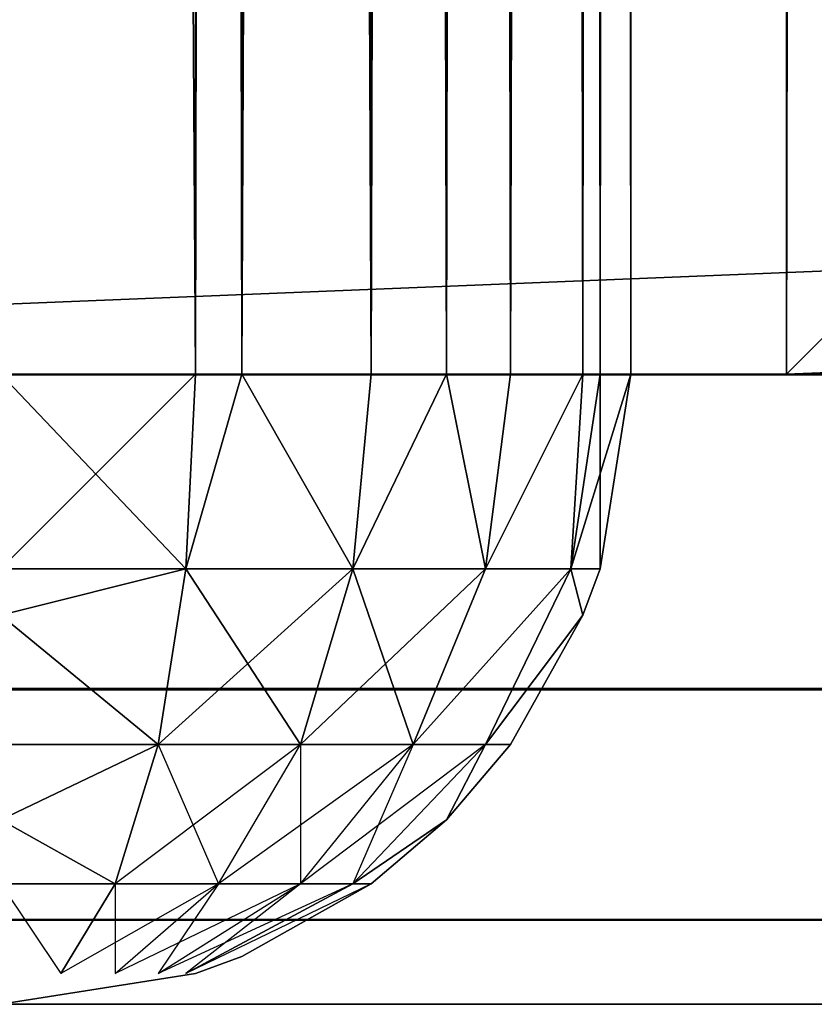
# Model space of a CAD drawing. Extents: x 0 to 602, y -131 to 3.
# Tile 10 of 167: x 4.436 to 5.066, y -131.053 to -130.271. Entities that reach past the tile are written whole.
import ezdxf

# ---------------------------------------------------------------- set-up
doc = ezdxf.new("R2010")
doc.units = 0
doc.header["$LTSCALE"] = 25.4
doc.layers.get('0').update_dxf_attribs({"color": 13, "linetype": 'CONTINUOUS'})

# ---------------------------------------------------------------- blocks, each defined once
blk = doc.blocks.new('PICASSO-LED-8131_STL')
at = {"color": 0}
for p, q in [((0.66749, 5.67091, 34.92758), (0.66749, 601.67096, 34.92758)), ((0.66749, 601.67096, 23.92758), (0.66749, 5.67091, 23.92758)), ((0.66749, 601.67096, 23.92758), (0.66749, 5.67091, 23.92758)), ((0.66749, 5.67091, 34.92758), (0.66749, 601.67096, 34.92758)), ((0.73448, 601.67096, 23.67758), (0.73448, 5.67091, 23.67758)), ((0.73448, 601.67096, 23.67758), (0.73448, 5.67091, 23.67758)), ((0.73448, 5.67091, 35.17758), (0.73448, 601.67096, 35.17758)), ((0.73448, 5.67091, 35.17758), (0.73448, 601.67096, 35.17758)), ((0.91749, 601.67096, 23.49457), (0.91749, 5.67091, 23.49457)), ((0.91749, 601.67096, 23.49457), (0.91749, 5.67091, 23.49457)), ((0.91749, 5.67091, 35.3606), (0.91749, 601.67096, 35.3606)), ((0.91749, 5.67091, 35.3606), (0.91749, 601.67096, 35.3606)), ((1.16749, 5.67091, 23.42758), (1.16749, 601.67096, 23.42758)), ((1.16749, 601.67096, 35.42758), (1.16749, 5.67091, 35.42758)), ((1.16749, 5.67091, 23.42758), (1.16749, 601.67096, 23.42758)), ((1.16749, 601.67096, 35.42758), (1.16749, 5.67091, 35.42758)), ((0.69196, 600.13989, 22.8345), (0.66749, 600.29437, 22.8345)), ((0.69196, 600.13989, 21.80967), (0.66749, 600.29437, 21.80967)), ((0.76298, 600.29437, 23.12839), (0.69196, 600.24664, 22.98144)), ((0.81394, 600.29437, 21.45612), (0.76298, 600.20355, 21.53016)), ((0.81394, 600.29437, 23.18805), (0.76298, 600.20355, 23.114)), ((0.76298, 600.29437, 23.12839), (0.76298, 600.20355, 23.114)), ((0.81394, 600.29437, 21.45612), (0.87359, 600.16937, 21.42496)), ((0.87359, 600.16937, 23.21921), (0.81394, 600.29437, 23.18805)), ((0.87359, 600.29437, 21.40516), (0.87359, 600.16937, 21.42496)), ((0.97615, 600.29437, 21.34773), (0.87359, 600.16937, 21.42496)), ((0.97615, 600.29437, 21.34773), (0.87359, 600.16937, 21.42496)), ((0.97615, 600.29437, 23.29643), (0.87359, 600.16937, 23.21921)), ((0.97615, 600.29437, 23.29643), (0.87359, 600.16937, 23.21921)), ((0.87359, 600.29437, 23.239), (0.87359, 600.16937, 23.21921)), ((0.97615, 600.29437, 21.34773), (1.01298, 600.14746, 21.35742)), ((1.01298, 600.14746, 23.28675), (0.97615, 600.29437, 23.29643)), ((1.01298, 600.29437, 21.33414), (1.01298, 600.14746, 21.35742)), ((1.01298, 600.29437, 23.31002), (1.01298, 600.14746, 23.28675)), ((1.16749, 600.29437, 23.3345), (1.16749, 600.13989, 23.31002)), ((1.16749, 600.13989, 21.33414), (1.16749, 600.29437, 21.30967)), ((1.16749, 600.13989, 21.33414), (1.16749, 600.29437, 21.30967)), ((1.16749, 600.29437, 23.3345), (1.16749, 600.13989, 23.31002)), ((0.76298, 600.12164, 21.57191), (0.69196, 600.24664, 21.66273)), ((0.76298, 600.20355, 21.53016), (0.69196, 600.24664, 21.66273)), ((0.69196, 600.24664, 22.98144), (0.76298, 600.20355, 23.114)), ((0.76298, 600.05658, 21.63693), (0.69196, 600.20355, 21.68467)), ((0.69196, 600.20355, 21.68467), (0.76298, 600.12164, 21.57191)), ((0.76298, 600.20355, 23.114), (0.69196, 600.20355, 22.95949)), ((0.69196, 600.20355, 22.95949), (0.76298, 600.12164, 23.07226)), ((0.87359, 600.16937, 21.42496), (0.76298, 600.20355, 21.53016)), ((0.87359, 600.05658, 21.48242), (0.76298, 600.20355, 21.53016)), ((0.87359, 600.16937, 21.42496), (0.76298, 600.20355, 21.53016)), ((0.76298, 600.12164, 21.57191), (0.76298, 600.20355, 21.53016)), ((0.76298, 600.20355, 23.114), (0.87359, 600.16937, 23.21921)), ((0.76298, 600.20355, 23.114), (0.76298, 600.12164, 23.07226)), ((0.76298, 600.01489, 21.71885), (0.69196, 600.16937, 21.71885)), ((0.69196, 600.16937, 21.71885), (0.76298, 600.05658, 21.63693)), ((0.76298, 600.12164, 23.07226), (0.69196, 600.16937, 22.92531)), ((0.69196, 600.16937, 22.92531), (0.76298, 600.05658, 23.00724)), ((0.87359, 600.16937, 23.21921), (0.76298, 600.12164, 23.07226)), ((0.87359, 600.05658, 21.48242), (0.87359, 600.16937, 21.42496)), ((0.87359, 600.16937, 21.42496), (1.01298, 600.14746, 21.35742)), ((0.87359, 600.05658, 21.48242), (0.87359, 600.16937, 21.42496)), ((0.87359, 600.16937, 21.42496), (1.01298, 600.14746, 21.35742)), ((0.87359, 600.16937, 23.21921), (1.01298, 600.14746, 23.28675)), ((0.87359, 600.16937, 23.21921), (1.01298, 600.14746, 23.28675)), ((0.87359, 600.16937, 23.21921), (0.87359, 600.05658, 23.16175)), ((0.87359, 600.16937, 23.21921), (0.87359, 600.05658, 23.16175)), ((0.76298, 600.00049, 21.80967), (0.69196, 600.14746, 21.76193)), ((0.69196, 600.14746, 21.76193), (0.76298, 600.01489, 21.71885)), ((0.76298, 600.05658, 23.00724), (0.69196, 600.14746, 22.88224)), ((0.76298, 600.01489, 22.92531), (0.69196, 600.14746, 22.88224)), ((1.16749, 600.10303, 21.34773), (1.01298, 600.14746, 21.35742)), ((1.01298, 600.01489, 21.42496), (1.01298, 600.14746, 21.35742)), ((1.01298, 600.01489, 21.42496), (1.01298, 600.14746, 21.35742)), ((1.01298, 600.14746, 21.35742), (1.16749, 600.13989, 21.33414)), ((1.16749, 600.13989, 23.31002), (1.01298, 600.14746, 23.28675)), ((1.01298, 600.14746, 23.28675), (1.16749, 600.10303, 23.29643)), ((1.01298, 600.14746, 23.28675), (1.01298, 600.01489, 23.21921)), ((1.01298, 600.14746, 23.28675), (1.01298, 600.01489, 23.21921)), ((0.70555, 600.10303, 22.8345), (0.69196, 600.13989, 22.8345)), ((0.69196, 600.13989, 22.8345), (0.69196, 600.13989, 21.80967)), ((0.70555, 600.10303, 21.80967), (0.69196, 600.13989, 21.80967)), ((0.69196, 600.13989, 22.8345), (0.69196, 600.13989, 21.80967)), ((25.16749, 600.13989, 23.31002), (1.16749, 600.13989, 23.31002)), ((1.16749, 600.13989, 23.31002), (1.16749, 600.10303, 23.29643)), ((25.16749, 600.13989, 23.31002), (1.16749, 600.13989, 23.31002)), ((25.16749, 600.13989, 21.33414), (1.16749, 600.13989, 21.33414)), ((25.16749, 600.13989, 21.33414), (1.16749, 600.13989, 21.33414)), ((1.16749, 600.10303, 21.34773), (1.16749, 600.13989, 21.33414)), ((0.87359, 599.9671, 21.57191), (0.76298, 600.12164, 21.57191)), ((0.76298, 600.12164, 21.57191), (0.87359, 600.05658, 21.48242)), ((0.76298, 600.05658, 21.63693), (0.76298, 600.12164, 21.57191)), ((0.76298, 600.12164, 23.07226), (0.87359, 600.05658, 23.16175)), ((0.76298, 600.12164, 23.07226), (0.76298, 600.05658, 23.00724)), ((0.76298, 600.00049, 22.8345), (0.70555, 600.10303, 22.8345)), ((0.70555, 600.10303, 22.8345), (0.70555, 600.10303, 21.80967)), ((0.76298, 600.00049, 21.80967), (0.70555, 600.10303, 21.80967)), ((0.70555, 600.10303, 22.8345), (0.70555, 600.10303, 21.80967)), ((1.01298, 600.01489, 21.42496), (1.16749, 600.10303, 21.34773)), ((1.01298, 600.01489, 21.42496), (1.16749, 600.10303, 21.34773)), ((1.16749, 600.10303, 23.29643), (1.01298, 600.01489, 23.21921)), ((1.16749, 600.10303, 23.29643), (1.01298, 600.01489, 23.21921)), ((25.16749, 600.10303, 23.29643), (1.16749, 600.10303, 23.29643)), ((1.16749, 600.10303, 23.29643), (1.16749, 600.00049, 23.239)), ((25.16749, 600.10303, 23.29643), (1.16749, 600.10303, 23.29643)), ((25.16749, 600.10303, 21.34773), (1.16749, 600.10303, 21.34773)), ((25.16749, 600.10303, 21.34773), (1.16749, 600.10303, 21.34773)), ((1.16749, 600.00049, 21.40516), (1.16749, 600.10303, 21.34773)), ((1.16749, 600.00049, 21.40516), (1.16749, 600.10303, 21.34773)), ((1.16749, 600.10303, 23.29643), (1.16749, 600.00049, 23.239)), ((0.87359, 599.90967, 21.68467), (0.76298, 600.05658, 21.63693)), ((0.76298, 600.05658, 21.63693), (0.87359, 599.9671, 21.57191)), ((0.76298, 600.01489, 21.71885), (0.76298, 600.05658, 21.63693)), ((0.87359, 600.05658, 23.16175), (0.76298, 600.05658, 23.00724)), ((0.76298, 600.05658, 23.00724), (0.87359, 599.9671, 23.07226)), ((0.76298, 600.05658, 23.00724), (0.76298, 600.01489, 22.92531)), ((0.87359, 599.9671, 21.57191), (0.87359, 600.05658, 21.48242)), ((0.87359, 600.05658, 21.48242), (1.01298, 600.01489, 21.42496)), ((0.87359, 599.9671, 21.57191), (0.87359, 600.05658, 21.48242)), ((0.87359, 600.05658, 21.48242), (1.01298, 600.01489, 21.42496)), ((0.87359, 600.05658, 23.16175), (1.01298, 600.01489, 23.21921)), ((0.87359, 600.05658, 23.16175), (1.01298, 600.01489, 23.21921)), ((0.87359, 600.05658, 23.16175), (0.87359, 599.9671, 23.07226)), ((0.87359, 600.05658, 23.16175), (0.87359, 599.9671, 23.07226)), ((0.81394, 599.9408, 21.80967), (0.76298, 600.01489, 21.71885)), ((0.76298, 600.01489, 21.71885), (0.87359, 599.90967, 21.68467)), ((0.76298, 600.00049, 21.80967), (0.76298, 600.01489, 21.71885)), ((0.81394, 599.9408, 22.8345), (0.76298, 600.01489, 22.92531)), ((0.87359, 599.90967, 22.95949), (0.76298, 600.01489, 22.92531)), ((0.87359, 599.9671, 23.07226), (0.76298, 600.01489, 22.92531)), ((0.87359, 599.90967, 22.95949), (0.76298, 600.01489, 22.92531)), ((1.16749, 600.00049, 21.40516), (1.01298, 600.01489, 21.42496)), ((1.16749, 599.9408, 21.45612), (1.01298, 600.01489, 21.42496)), ((1.01298, 599.90967, 21.53016), (1.01298, 600.01489, 21.42496)), ((1.01298, 599.90967, 21.53016), (1.01298, 600.01489, 21.42496)), ((1.16749, 600.00049, 23.239), (1.01298, 600.01489, 23.21921)), ((1.01298, 600.01489, 23.21921), (1.16749, 599.9408, 23.18805)), ((1.01298, 600.01489, 23.21921), (1.01298, 599.90967, 23.114)), ((1.01298, 600.01489, 23.21921), (1.01298, 599.90967, 23.114)), ((0.81394, 599.9408, 22.8345), (0.76298, 600.00049, 22.8345)), ((0.76298, 600.00049, 22.8345), (0.76298, 600.00049, 21.80967)), ((0.81394, 599.9408, 21.80967), (0.76298, 600.00049, 21.80967)), ((0.76298, 600.00049, 22.8345), (0.76298, 600.00049, 21.80967)), ((25.16749, 600.00049, 23.239), (1.16749, 600.00049, 23.239)), ((1.16749, 600.00049, 23.239), (1.16749, 599.9408, 23.18805)), ((25.16749, 600.00049, 23.239), (1.16749, 600.00049, 23.239)), ((25.16749, 600.00049, 21.40516), (1.16749, 600.00049, 21.40516)), ((25.16749, 600.00049, 21.40516), (1.16749, 600.00049, 21.40516)), ((1.16749, 599.9408, 21.45612), (1.16749, 600.00049, 21.40516)), ((0.87359, 599.90967, 21.68467), (0.87359, 599.9671, 21.57191)), ((0.87359, 599.9671, 21.57191), (1.01298, 599.90967, 21.53016)), ((0.87359, 599.90967, 21.68467), (0.87359, 599.9671, 21.57191)), ((0.87359, 599.9671, 21.57191), (1.01298, 599.90967, 21.53016)), ((0.87359, 599.9671, 23.07226), (1.01298, 599.90967, 23.114)), ((0.87359, 599.9671, 23.07226), (1.01298, 599.90967, 23.114)), ((0.87359, 599.9671, 23.07226), (0.87359, 599.90967, 22.95949)), ((0.87359, 599.9671, 23.07226), (0.87359, 599.90967, 22.95949)), ((0.87359, 599.90967, 21.68467), (0.81394, 599.9408, 21.80967)), ((0.87359, 599.88983, 22.8345), (0.81394, 599.9408, 22.8345)), ((0.81394, 599.9408, 22.8345), (0.81394, 599.9408, 21.80967)), ((0.87359, 599.88983, 21.80967), (0.81394, 599.9408, 21.80967)), ((0.81394, 599.9408, 22.8345), (0.81394, 599.9408, 21.80967)), ((0.81394, 599.9408, 22.8345), (0.87359, 599.90967, 22.95949)), ((1.01298, 599.90967, 21.53016), (1.16749, 599.9408, 21.45612)), ((1.16749, 599.9408, 23.18805), (1.01298, 599.90967, 23.114)), ((25.16749, 599.9408, 23.18805), (1.16749, 599.9408, 23.18805)), ((1.16749, 599.9408, 23.18805), (1.16749, 599.88983, 23.12839)), ((25.16749, 599.9408, 23.18805), (1.16749, 599.9408, 23.18805)), ((25.16749, 599.9408, 21.45612), (1.16749, 599.9408, 21.45612)), ((25.16749, 599.9408, 21.45612), (1.16749, 599.9408, 21.45612)), ((1.16749, 599.88983, 21.51578), (1.16749, 599.9408, 21.45612)), ((0.97615, 599.8324, 21.80967), (0.87359, 599.90967, 21.68467)), ((0.87359, 599.90967, 21.68467), (1.01298, 599.8421, 21.66273)), ((0.97615, 599.8324, 21.80967), (0.87359, 599.90967, 21.68467)), ((0.87359, 599.88983, 21.80967), (0.87359, 599.90967, 21.68467)), ((0.87359, 599.90967, 21.68467), (1.01298, 599.8421, 21.66273)), ((0.87359, 599.90967, 22.95949), (1.01298, 599.8421, 22.98144)), ((0.87359, 599.88983, 22.8345), (0.87359, 599.90967, 22.95949)), ((0.97615, 599.8324, 22.8345), (0.87359, 599.90967, 22.95949)), ((0.97615, 599.8324, 22.8345), (0.87359, 599.90967, 22.95949)), ((0.87359, 599.90967, 22.95949), (1.01298, 599.8421, 22.98144)), ((1.16749, 599.8324, 21.61833), (1.01298, 599.90967, 21.53016)), ((1.16749, 599.88983, 21.51578), (1.01298, 599.90967, 21.53016)), ((1.16749, 599.8324, 21.61833), (1.01298, 599.90967, 21.53016)), ((1.01298, 599.8421, 21.66273), (1.01298, 599.90967, 21.53016)), ((1.01298, 599.8421, 21.66273), (1.01298, 599.90967, 21.53016)), ((1.16749, 599.88983, 23.12839), (1.01298, 599.90967, 23.114)), ((1.01298, 599.90967, 23.114), (1.16749, 599.8324, 23.02584)), ((1.01298, 599.90967, 23.114), (1.16749, 599.8324, 23.02584)), ((1.01298, 599.90967, 23.114), (1.01298, 599.8421, 22.98144)), ((1.01298, 599.90967, 23.114), (1.01298, 599.8421, 22.98144)), ((0.97615, 599.8324, 21.80967), (0.87359, 599.88983, 21.80967)), ((0.97615, 599.8324, 22.8345), (0.87359, 599.88983, 22.8345)), ((0.87359, 599.88983, 22.8345), (0.87359, 599.88983, 21.80967)), ((0.97615, 599.8324, 21.80967), (0.87359, 599.88983, 21.80967)), ((0.87359, 599.88983, 22.8345), (0.87359, 599.88983, 21.80967)), ((0.97615, 599.8324, 22.8345), (0.87359, 599.88983, 22.8345)), ((25.16749, 599.88983, 23.12839), (1.16749, 599.88983, 23.12839)), ((1.16749, 599.88983, 23.12839), (1.16749, 599.8324, 23.02584)), ((25.16749, 599.88983, 23.12839), (1.16749, 599.88983, 23.12839)), ((25.16749, 599.88983, 21.51578), (1.16749, 599.88983, 21.51578)), ((25.16749, 599.88983, 21.51578), (1.16749, 599.88983, 21.51578)), ((1.16749, 599.8324, 21.61833), (1.16749, 599.88983, 21.51578)), ((1.16749, 599.8324, 21.61833), (1.16749, 599.88983, 21.51578)), ((1.16749, 599.88983, 23.12839), (1.16749, 599.8324, 23.02584)), ((1.01298, 599.8421, 21.66273), (0.97615, 599.8324, 21.80967)), ((0.97615, 599.8324, 22.8345), (1.01298, 599.8421, 22.98144)), ((1.01298, 599.81885, 21.80967), (1.01298, 599.8421, 21.66273)), ((1.16749, 599.81885, 21.65516), (1.01298, 599.8421, 21.66273)), ((1.01298, 599.8421, 21.66273), (1.16749, 599.8324, 21.61833)), ((1.16749, 599.8324, 23.02584), (1.01298, 599.8421, 22.98144)), ((1.01298, 599.81885, 22.8345), (1.01298, 599.8421, 22.98144)), ((1.01298, 599.8421, 22.98144), (1.16749, 599.81885, 22.989)), ((1.01298, 599.81885, 22.8345), (0.97615, 599.8324, 22.8345)), ((0.97615, 599.8324, 22.8345), (0.97615, 599.8324, 21.80967)), ((1.01298, 599.81885, 21.80967), (0.97615, 599.8324, 21.80967)), ((0.97615, 599.8324, 22.8345), (0.97615, 599.8324, 21.80967)), ((25.16749, 599.8324, 23.02584), (1.16749, 599.8324, 23.02584)), ((1.16749, 599.8324, 23.02584), (1.16749, 599.81885, 22.989)), ((25.16749, 599.8324, 23.02584), (1.16749, 599.8324, 23.02584)), ((25.16749, 599.8324, 21.61833), (1.16749, 599.8324, 21.61833)), ((25.16749, 599.8324, 21.61833), (1.16749, 599.8324, 21.61833)), ((1.16749, 599.81885, 21.65516), (1.16749, 599.8324, 21.61833)), ((1.16749, 599.79437, 21.80967), (1.01298, 599.81885, 21.80967)), ((1.16749, 599.79437, 22.8345), (1.01298, 599.81885, 22.8345)), ((1.01298, 599.81885, 22.8345), (1.01298, 599.81885, 21.80967)), ((1.16749, 599.79437, 21.80967), (1.01298, 599.81885, 21.80967)), ((1.01298, 599.81885, 22.8345), (1.01298, 599.81885, 21.80967)), ((1.16749, 599.79437, 22.8345), (1.01298, 599.81885, 22.8345)), ((25.16749, 599.81885, 22.989), (1.16749, 599.81885, 22.989)), ((1.16749, 599.81885, 22.989), (1.16749, 599.79437, 22.8345)), ((25.16749, 599.81885, 22.989), (1.16749, 599.81885, 22.989)), ((25.16749, 599.81885, 21.65516), (1.16749, 599.81885, 21.65516)), ((25.16749, 599.81885, 21.65516), (1.16749, 599.81885, 21.65516)), ((1.16749, 599.79437, 21.80967), (1.16749, 599.81885, 21.65516)), ((1.16749, 599.79437, 21.80967), (1.16749, 599.81885, 21.65516)), ((1.16749, 599.81885, 22.989), (1.16749, 599.79437, 22.8345)), ((1.16749, 599.79437, 22.8345), (25.16749, 599.79437, 22.8345)), ((1.16749, 599.79437, 22.8345), (25.16749, 599.79437, 22.8345)), ((1.16749, 599.79437, 22.8345), (1.16749, 599.79437, 21.80967)), ((1.16749, 599.79437, 21.80967), (25.16749, 599.79437, 21.80967)), ((1.16749, 599.79437, 21.80967), (25.16749, 599.79437, 21.80967)), ((1.16749, 599.79437, 22.8345), (1.16749, 599.79437, 21.80967))]:
    blk.add_line(p, q, dxfattribs=at)
at = {"color": 7}
for p, q in [((1.16749, 599.6709, 22.22758), (1.16749, 599.6709, 23.22758)), ((1.16749, 599.6709, 23.22758), (25.16749, 599.6709, 23.22758)), ((25.16749, 599.6709, 22.22758), (1.16749, 599.6709, 22.22758)), ((1.16749, 7.67092, 23.22758), (1.16749, 599.6709, 23.22758)), ((1.16749, 599.6709, 22.22758), (1.16749, 599.6709, 23.22758)), ((1.16749, 599.6709, 22.22758), (1.16749, 7.67092, 22.22758)), ((1.16749, 599.6709, 23.22758), (25.16749, 599.6709, 23.22758)), ((1.16749, 7.67092, 23.22758), (1.16749, 599.6709, 23.22758)), ((1.20156, 599.63684, 21.96876), (1.16749, 599.6709, 22.22758)), ((25.16749, 599.6709, 22.22758), (1.16749, 599.6709, 22.22758)), ((1.16749, 599.6709, 22.22758), (1.16749, 7.67092, 22.22758)), ((1.20156, 599.63684, 21.96876), (1.16749, 599.6709, 22.22758))]:
    blk.add_line(p, q, dxfattribs=at)
at = {"color": 0}
mesh = blk.add_polyface(dxfattribs=at)
corners = [(0.66749, 601.67096, 34.92758), (0.66749, 5.67091, 23.92758), (0.66749, 5.67091, 34.92758), (0.66749, 601.67096, 23.92758)]
mesh.append_faces([[corners[k] for k in face] for face in [(0, 1, 2), (1, 0, 3)]], dxfattribs={"vtx0": -1, "color": 0})
mesh = blk.add_polyface(dxfattribs=at)
corners = [(0.66749, 601.67096, 23.92758), (0.73448, 5.67091, 23.67758), (0.66749, 5.67091, 23.92758), (0.73448, 601.67096, 23.67758)]
mesh.append_faces([[corners[k] for k in face] for face in [(0, 1, 2), (1, 0, 3)]], dxfattribs={"vtx0": -1, "color": 0})
mesh = blk.add_polyface(dxfattribs=at)
corners = [(0.73448, 601.67096, 35.17758), (0.66749, 5.67091, 34.92758), (0.73448, 5.67091, 35.17758), (0.66749, 601.67096, 34.92758)]
mesh.append_faces([[corners[k] for k in face] for face in [(0, 1, 2), (1, 0, 3)]], dxfattribs={"vtx0": -1, "color": 0})
mesh = blk.add_polyface(dxfattribs=at)
corners = [(0.91749, 601.67096, 23.49457), (0.73448, 5.67091, 23.67758), (0.73448, 601.67096, 23.67758), (0.91749, 5.67091, 23.49457)]
mesh.append_faces([[corners[k] for k in face] for face in [(0, 1, 2), (1, 0, 3)]], dxfattribs={"vtx0": -1, "color": 0})
mesh = blk.add_polyface(dxfattribs=at)
corners = [(0.91749, 5.67091, 35.3606), (0.73448, 601.67096, 35.17758), (0.73448, 5.67091, 35.17758), (0.91749, 601.67096, 35.3606)]
mesh.append_faces([[corners[k] for k in face] for face in [(0, 1, 2), (1, 0, 3)]], dxfattribs={"vtx0": -1, "color": 0})
mesh = blk.add_polyface(dxfattribs=at)
corners = [(1.16749, 601.67096, 23.42758), (0.91749, 5.67091, 23.49457), (0.91749, 601.67096, 23.49457), (1.16749, 5.67091, 23.42758)]
mesh.append_faces([[corners[k] for k in face] for face in [(0, 1, 2), (1, 0, 3)]], dxfattribs={"vtx0": -1, "color": 0})
mesh = blk.add_polyface(dxfattribs=at)
corners = [(1.16749, 5.67091, 35.42758), (0.91749, 601.67096, 35.3606), (0.91749, 5.67091, 35.3606), (1.16749, 601.67096, 35.42758)]
mesh.append_faces([[corners[k] for k in face] for face in [(0, 1, 2), (1, 0, 3)]], dxfattribs={"vtx0": -1, "color": 0})
mesh = blk.add_polyface(dxfattribs=at)
corners = [(1.16749, 601.67096, 23.42758), (4.15177, 598.7749, 23.42758), (1.16749, 5.67091, 23.42758), (25.16749, 601.67096, 23.42758), (22.60363, 598.7749, 23.42758), (22.60363, 8.56692, 23.42758), (4.15177, 8.56692, 23.42758), (25.16749, 5.67091, 23.42758)]
mesh.append_faces([[corners[k] for k in face] for face in [(0, 1, 2), (1, 3, 4), (4, 3, 5), (2, 6, 7), (6, 2, 1), (7, 5, 3)]], dxfattribs={"vtx0": -1, "vtx1": -1, "color": 0})
mesh.append_faces([[corners[k] for k in face] for face in [(1, 0, 3), (7, 6, 5)]], dxfattribs={"vtx0": -1, "vtx2": -1, "color": 0})
mesh = blk.add_polyface(dxfattribs=at)
corners = [(25.16749, 5.67091, 35.42758), (1.16749, 601.67096, 35.42758), (1.16749, 5.67091, 35.42758), (25.16749, 601.67096, 35.42758)]
mesh.append_faces([[corners[k] for k in face] for face in [(0, 1, 2), (1, 0, 3)]], dxfattribs={"vtx0": -1, "color": 0})
mesh = blk.add_polyface(dxfattribs=at)
corners = [(0.66749, 600.29437, 22.8345), (0.69196, 600.13989, 21.80967), (0.69196, 600.13989, 22.8345), (0.66749, 600.29437, 21.80967)]
mesh.append_faces([[corners[k] for k in face] for face in [(0, 1, 2), (1, 0, 3)]], dxfattribs={"vtx0": -1, "color": 0})
mesh = blk.add_polyface(dxfattribs=at)
corners = [(0.76298, 600.29437, 23.12839), (0.69196, 600.24664, 22.98144), (0.76298, 600.20355, 23.114)]
mesh.append_faces([[corners[k] for k in face] for face in [(0, 1, 2)]], dxfattribs={"color": 0})
mesh = blk.add_polyface(dxfattribs=at)
corners = [(0.81394, 600.29437, 21.45612), (0.87359, 600.16937, 21.42496), (0.76298, 600.20355, 21.53016)]
mesh.append_faces([[corners[k] for k in face] for face in [(0, 1, 2)]], dxfattribs={"color": 0})
mesh = blk.add_polyface(dxfattribs=at)
corners = [(0.81394, 600.29437, 23.18805), (0.76298, 600.20355, 23.114), (0.87359, 600.16937, 23.21921)]
mesh.append_faces([[corners[k] for k in face] for face in [(0, 1, 2)]], dxfattribs={"color": 0})
mesh = blk.add_polyface(dxfattribs=at)
corners = [(0.97615, 600.29437, 21.34773), (0.87359, 600.16937, 21.42496), (0.87359, 600.29437, 21.40516)]
mesh.append_faces([[corners[k] for k in face] for face in [(0, 1, 2)]], dxfattribs={"color": 0})
mesh = blk.add_polyface(dxfattribs=at)
corners = [(1.01298, 600.14746, 21.35742), (0.87359, 600.16937, 21.42496), (0.97615, 600.29437, 21.34773)]
mesh.append_faces([[corners[k] for k in face] for face in [(0, 1, 2)]], dxfattribs={"color": 0})
mesh = blk.add_polyface(dxfattribs=at)
corners = [(1.01298, 600.14746, 23.28675), (0.97615, 600.29437, 23.29643), (0.87359, 600.16937, 23.21921)]
mesh.append_faces([[corners[k] for k in face] for face in [(0, 1, 2)]], dxfattribs={"color": 0})
mesh = blk.add_polyface(dxfattribs=at)
corners = [(0.97615, 600.29437, 23.29643), (0.87359, 600.29437, 23.239), (0.87359, 600.16937, 23.21921)]
mesh.append_faces([[corners[k] for k in face] for face in [(0, 1, 2)]], dxfattribs={"color": 0})
mesh = blk.add_polyface(dxfattribs=at)
corners = [(1.16749, 600.29437, 21.30967), (1.01298, 600.14746, 21.35742), (1.01298, 600.29437, 21.33414), (1.16749, 600.13989, 21.33414)]
mesh.append_faces([[corners[k] for k in face] for face in [(0, 1, 2), (1, 0, 3)]], dxfattribs={"vtx0": -1, "color": 0})
mesh = blk.add_polyface(dxfattribs=at)
corners = [(1.16749, 600.13989, 23.31002), (1.01298, 600.29437, 23.31002), (1.01298, 600.14746, 23.28675), (1.16749, 600.29437, 23.3345)]
mesh.append_faces([[corners[k] for k in face] for face in [(0, 1, 2), (1, 0, 3)]], dxfattribs={"vtx0": -1, "color": 0})
mesh = blk.add_polyface(dxfattribs=at)
corners = [(25.16749, 600.13989, 23.31002), (1.16749, 600.29437, 23.3345), (1.16749, 600.13989, 23.31002), (25.16749, 600.29437, 23.3345)]
mesh.append_faces([[corners[k] for k in face] for face in [(0, 1, 2), (1, 0, 3)]], dxfattribs={"vtx0": -1, "color": 0})
mesh = blk.add_polyface(dxfattribs=at)
corners = [(25.16749, 600.29437, 21.30967), (1.16749, 600.13989, 21.33414), (1.16749, 600.29437, 21.30967), (25.16749, 600.13989, 21.33414)]
mesh.append_faces([[corners[k] for k in face] for face in [(0, 1, 2), (1, 0, 3)]], dxfattribs={"vtx0": -1, "color": 0})
mesh = blk.add_polyface(dxfattribs=at)
corners = [(0.69196, 600.24664, 21.66273), (0.76298, 600.20355, 21.53016), (0.76298, 600.12164, 21.57191)]
mesh.append_faces([[corners[k] for k in face] for face in [(0, 1, 2)]], dxfattribs={"color": 0})
mesh = blk.add_polyface(dxfattribs=at)
corners = [(0.69196, 600.20355, 21.68467), (0.76298, 600.12164, 21.57191), (0.76298, 600.05658, 21.63693)]
mesh.append_faces([[corners[k] for k in face] for face in [(0, 1, 2)]], dxfattribs={"color": 0})
mesh = blk.add_polyface(dxfattribs=at)
corners = [(0.69196, 600.20355, 22.95949), (0.76298, 600.12164, 23.07226), (0.76298, 600.20355, 23.114)]
mesh.append_faces([[corners[k] for k in face] for face in [(0, 1, 2)]], dxfattribs={"color": 0})
mesh = blk.add_polyface(dxfattribs=at)
corners = [(0.76298, 600.20355, 21.53016), (0.87359, 600.16937, 21.42496), (0.87359, 600.05658, 21.48242)]
mesh.append_faces([[corners[k] for k in face] for face in [(0, 1, 2)]], dxfattribs={"color": 0})
mesh = blk.add_polyface(dxfattribs=at)
corners = [(0.69196, 600.16937, 21.71885), (0.76298, 600.05658, 21.63693), (0.76298, 600.01489, 21.71885)]
mesh.append_faces([[corners[k] for k in face] for face in [(0, 1, 2)]], dxfattribs={"color": 0})
mesh = blk.add_polyface(dxfattribs=at)
corners = [(0.69196, 600.16937, 22.92531), (0.76298, 600.05658, 23.00724), (0.76298, 600.12164, 23.07226)]
mesh.append_faces([[corners[k] for k in face] for face in [(0, 1, 2)]], dxfattribs={"color": 0})
mesh = blk.add_polyface(dxfattribs=at)
corners = [(0.87359, 600.16937, 23.21921), (0.76298, 600.12164, 23.07226), (0.87359, 600.05658, 23.16175)]
mesh.append_faces([[corners[k] for k in face] for face in [(0, 1, 2)]], dxfattribs={"color": 0})
mesh = blk.add_polyface(dxfattribs=at)
corners = [(1.01298, 600.14746, 21.35742), (0.87359, 600.05658, 21.48242), (0.87359, 600.16937, 21.42496), (1.01298, 600.01489, 21.42496)]
mesh.append_faces([[corners[k] for k in face] for face in [(0, 1, 2), (1, 0, 3)]], dxfattribs={"vtx0": -1, "color": 0})
mesh = blk.add_polyface(dxfattribs=at)
corners = [(1.01298, 600.01489, 23.21921), (0.87359, 600.16937, 23.21921), (0.87359, 600.05658, 23.16175), (1.01298, 600.14746, 23.28675)]
mesh.append_faces([[corners[k] for k in face] for face in [(0, 1, 2), (1, 0, 3)]], dxfattribs={"vtx0": -1, "color": 0})
mesh = blk.add_polyface(dxfattribs=at)
corners = [(0.69196, 600.14746, 21.76193), (0.76298, 600.01489, 21.71885), (0.76298, 600.00049, 21.80967)]
mesh.append_faces([[corners[k] for k in face] for face in [(0, 1, 2)]], dxfattribs={"color": 0})
mesh = blk.add_polyface(dxfattribs=at)
corners = [(0.69196, 600.14746, 22.88224), (0.76298, 600.01489, 22.92531), (0.76298, 600.05658, 23.00724)]
mesh.append_faces([[corners[k] for k in face] for face in [(0, 1, 2)]], dxfattribs={"color": 0})
mesh = blk.add_polyface(dxfattribs=at)
corners = [(1.16749, 600.10303, 21.34773), (1.01298, 600.01489, 21.42496), (1.01298, 600.14746, 21.35742)]
mesh.append_faces([[corners[k] for k in face] for face in [(0, 1, 2)]], dxfattribs={"color": 0})
mesh = blk.add_polyface(dxfattribs=at)
corners = [(1.16749, 600.10303, 23.29643), (1.01298, 600.14746, 23.28675), (1.01298, 600.01489, 23.21921)]
mesh.append_faces([[corners[k] for k in face] for face in [(0, 1, 2)]], dxfattribs={"color": 0})
mesh = blk.add_polyface(dxfattribs=at)
corners = [(0.69196, 600.13989, 22.8345), (0.70555, 600.10303, 21.80967), (0.70555, 600.10303, 22.8345), (0.69196, 600.13989, 21.80967)]
mesh.append_faces([[corners[k] for k in face] for face in [(0, 1, 2), (1, 0, 3)]], dxfattribs={"vtx0": -1, "color": 0})
mesh = blk.add_polyface(dxfattribs=at)
corners = [(25.16749, 600.10303, 23.29643), (1.16749, 600.13989, 23.31002), (1.16749, 600.10303, 23.29643), (25.16749, 600.13989, 23.31002)]
mesh.append_faces([[corners[k] for k in face] for face in [(0, 1, 2), (1, 0, 3)]], dxfattribs={"vtx0": -1, "color": 0})
mesh = blk.add_polyface(dxfattribs=at)
corners = [(25.16749, 600.13989, 21.33414), (1.16749, 600.10303, 21.34773), (1.16749, 600.13989, 21.33414), (25.16749, 600.10303, 21.34773)]
mesh.append_faces([[corners[k] for k in face] for face in [(0, 1, 2), (1, 0, 3)]], dxfattribs={"vtx0": -1, "color": 0})
mesh = blk.add_polyface(dxfattribs=at)
corners = [(0.76298, 600.12164, 21.57191), (0.87359, 600.05658, 21.48242), (0.87359, 599.9671, 21.57191)]
mesh.append_faces([[corners[k] for k in face] for face in [(0, 1, 2)]], dxfattribs={"color": 0})
mesh = blk.add_polyface(dxfattribs=at)
corners = [(0.70555, 600.10303, 22.8345), (0.76298, 600.00049, 21.80967), (0.76298, 600.00049, 22.8345), (0.70555, 600.10303, 21.80967)]
mesh.append_faces([[corners[k] for k in face] for face in [(0, 1, 2), (1, 0, 3)]], dxfattribs={"vtx0": -1, "color": 0})
mesh = blk.add_polyface(dxfattribs=at)
corners = [(1.16749, 600.00049, 21.40516), (1.01298, 600.01489, 21.42496), (1.16749, 600.10303, 21.34773)]
mesh.append_faces([[corners[k] for k in face] for face in [(0, 1, 2)]], dxfattribs={"color": 0})
mesh = blk.add_polyface(dxfattribs=at)
corners = [(1.16749, 600.10303, 23.29643), (1.01298, 600.01489, 23.21921), (1.16749, 600.00049, 23.239)]
mesh.append_faces([[corners[k] for k in face] for face in [(0, 1, 2)]], dxfattribs={"color": 0})
mesh = blk.add_polyface(dxfattribs=at)
corners = [(25.16749, 600.00049, 23.239), (1.16749, 600.10303, 23.29643), (1.16749, 600.00049, 23.239), (25.16749, 600.10303, 23.29643)]
mesh.append_faces([[corners[k] for k in face] for face in [(0, 1, 2), (1, 0, 3)]], dxfattribs={"vtx0": -1, "color": 0})
mesh = blk.add_polyface(dxfattribs=at)
corners = [(25.16749, 600.10303, 21.34773), (1.16749, 600.00049, 21.40516), (1.16749, 600.10303, 21.34773), (25.16749, 600.00049, 21.40516)]
mesh.append_faces([[corners[k] for k in face] for face in [(0, 1, 2), (1, 0, 3)]], dxfattribs={"vtx0": -1, "color": 0})
mesh = blk.add_polyface(dxfattribs=at)
corners = [(0.76298, 600.05658, 21.63693), (0.87359, 599.9671, 21.57191), (0.87359, 599.90967, 21.68467)]
mesh.append_faces([[corners[k] for k in face] for face in [(0, 1, 2)]], dxfattribs={"color": 0})
mesh = blk.add_polyface(dxfattribs=at)
corners = [(0.76298, 600.05658, 23.00724), (0.87359, 599.9671, 23.07226), (0.87359, 600.05658, 23.16175)]
mesh.append_faces([[corners[k] for k in face] for face in [(0, 1, 2)]], dxfattribs={"color": 0})
mesh = blk.add_polyface(dxfattribs=at)
corners = [(1.01298, 600.01489, 21.42496), (0.87359, 599.9671, 21.57191), (0.87359, 600.05658, 21.48242), (1.01298, 599.90967, 21.53016)]
mesh.append_faces([[corners[k] for k in face] for face in [(0, 1, 2), (1, 0, 3)]], dxfattribs={"vtx0": -1, "color": 0})
mesh = blk.add_polyface(dxfattribs=at)
corners = [(1.01298, 599.90967, 23.114), (0.87359, 600.05658, 23.16175), (0.87359, 599.9671, 23.07226), (1.01298, 600.01489, 23.21921)]
mesh.append_faces([[corners[k] for k in face] for face in [(0, 1, 2), (1, 0, 3)]], dxfattribs={"vtx0": -1, "color": 0})
mesh = blk.add_polyface(dxfattribs=at)
corners = [(0.76298, 600.01489, 21.71885), (0.87359, 599.90967, 21.68467), (0.81394, 599.9408, 21.80967)]
mesh.append_faces([[corners[k] for k in face] for face in [(0, 1, 2)]], dxfattribs={"color": 0})
mesh = blk.add_polyface(dxfattribs=at)
corners = [(0.76298, 600.01489, 22.92531), (0.81394, 599.9408, 22.8345), (0.87359, 599.90967, 22.95949)]
mesh.append_faces([[corners[k] for k in face] for face in [(0, 1, 2)]], dxfattribs={"color": 0})
mesh = blk.add_polyface(dxfattribs=at)
corners = [(0.76298, 600.01489, 22.92531), (0.87359, 599.90967, 22.95949), (0.87359, 599.9671, 23.07226)]
mesh.append_faces([[corners[k] for k in face] for face in [(0, 1, 2)]], dxfattribs={"color": 0})
mesh = blk.add_polyface(dxfattribs=at)
corners = [(1.16749, 599.9408, 21.45612), (1.01298, 599.90967, 21.53016), (1.01298, 600.01489, 21.42496)]
mesh.append_faces([[corners[k] for k in face] for face in [(0, 1, 2)]], dxfattribs={"color": 0})
mesh = blk.add_polyface(dxfattribs=at)
corners = [(1.16749, 599.9408, 23.18805), (1.01298, 600.01489, 23.21921), (1.01298, 599.90967, 23.114)]
mesh.append_faces([[corners[k] for k in face] for face in [(0, 1, 2)]], dxfattribs={"color": 0})
mesh = blk.add_polyface(dxfattribs=at)
corners = [(0.76298, 600.00049, 22.8345), (0.81394, 599.9408, 21.80967), (0.81394, 599.9408, 22.8345), (0.76298, 600.00049, 21.80967)]
mesh.append_faces([[corners[k] for k in face] for face in [(0, 1, 2), (1, 0, 3)]], dxfattribs={"vtx0": -1, "color": 0})
mesh = blk.add_polyface(dxfattribs=at)
corners = [(25.16749, 599.9408, 23.18805), (1.16749, 600.00049, 23.239), (1.16749, 599.9408, 23.18805), (25.16749, 600.00049, 23.239)]
mesh.append_faces([[corners[k] for k in face] for face in [(0, 1, 2), (1, 0, 3)]], dxfattribs={"vtx0": -1, "color": 0})
mesh = blk.add_polyface(dxfattribs=at)
corners = [(25.16749, 600.00049, 21.40516), (1.16749, 599.9408, 21.45612), (1.16749, 600.00049, 21.40516), (25.16749, 599.9408, 21.45612)]
mesh.append_faces([[corners[k] for k in face] for face in [(0, 1, 2), (1, 0, 3)]], dxfattribs={"vtx0": -1, "color": 0})
mesh = blk.add_polyface(dxfattribs=at)
corners = [(1.01298, 599.8421, 21.66273), (0.87359, 599.9671, 21.57191), (1.01298, 599.90967, 21.53016), (0.87359, 599.90967, 21.68467)]
mesh.append_faces([[corners[k] for k in face] for face in [(0, 1, 2), (1, 0, 3)]], dxfattribs={"vtx0": -1, "color": 0})
mesh = blk.add_polyface(dxfattribs=at)
corners = [(1.01298, 599.8421, 22.98144), (0.87359, 599.9671, 23.07226), (0.87359, 599.90967, 22.95949), (1.01298, 599.90967, 23.114)]
mesh.append_faces([[corners[k] for k in face] for face in [(0, 1, 2), (1, 0, 3)]], dxfattribs={"vtx0": -1, "color": 0})
mesh = blk.add_polyface(dxfattribs=at)
corners = [(0.87359, 599.88983, 22.8345), (0.81394, 599.9408, 21.80967), (0.87359, 599.88983, 21.80967), (0.81394, 599.9408, 22.8345)]
mesh.append_faces([[corners[k] for k in face] for face in [(0, 1, 2), (1, 0, 3)]], dxfattribs={"vtx0": -1, "color": 0})
mesh = blk.add_polyface(dxfattribs=at)
corners = [(25.16749, 599.9408, 23.18805), (1.16749, 599.88983, 23.12839), (25.16749, 599.88983, 23.12839), (1.16749, 599.9408, 23.18805)]
mesh.append_faces([[corners[k] for k in face] for face in [(0, 1, 2), (1, 0, 3)]], dxfattribs={"vtx0": -1, "color": 0})
mesh = blk.add_polyface(dxfattribs=at)
corners = [(25.16749, 599.88983, 21.51578), (1.16749, 599.9408, 21.45612), (25.16749, 599.9408, 21.45612), (1.16749, 599.88983, 21.51578)]
mesh.append_faces([[corners[k] for k in face] for face in [(0, 1, 2), (1, 0, 3)]], dxfattribs={"vtx0": -1, "color": 0})
mesh = blk.add_polyface(dxfattribs=at)
corners = [(0.97615, 599.8324, 21.80967), (0.87359, 599.90967, 21.68467), (1.01298, 599.8421, 21.66273)]
mesh.append_faces([[corners[k] for k in face] for face in [(0, 1, 2)]], dxfattribs={"color": 0})
mesh = blk.add_polyface(dxfattribs=at)
corners = [(0.87359, 599.88983, 21.80967), (0.87359, 599.90967, 21.68467), (0.97615, 599.8324, 21.80967)]
mesh.append_faces([[corners[k] for k in face] for face in [(0, 1, 2)]], dxfattribs={"color": 0})
mesh = blk.add_polyface(dxfattribs=at)
corners = [(0.87359, 599.90967, 22.95949), (0.87359, 599.88983, 22.8345), (0.97615, 599.8324, 22.8345)]
mesh.append_faces([[corners[k] for k in face] for face in [(0, 1, 2)]], dxfattribs={"color": 0})
mesh = blk.add_polyface(dxfattribs=at)
corners = [(1.01298, 599.8421, 22.98144), (0.87359, 599.90967, 22.95949), (0.97615, 599.8324, 22.8345)]
mesh.append_faces([[corners[k] for k in face] for face in [(0, 1, 2)]], dxfattribs={"color": 0})
mesh = blk.add_polyface(dxfattribs=at)
corners = [(1.16749, 599.8324, 21.61833), (1.01298, 599.90967, 21.53016), (1.16749, 599.88983, 21.51578)]
mesh.append_faces([[corners[k] for k in face] for face in [(0, 1, 2)]], dxfattribs={"color": 0})
mesh = blk.add_polyface(dxfattribs=at)
corners = [(1.01298, 599.8421, 21.66273), (1.01298, 599.90967, 21.53016), (1.16749, 599.8324, 21.61833)]
mesh.append_faces([[corners[k] for k in face] for face in [(0, 1, 2)]], dxfattribs={"color": 0})
mesh = blk.add_polyface(dxfattribs=at)
corners = [(1.16749, 599.88983, 23.12839), (1.01298, 599.90967, 23.114), (1.16749, 599.8324, 23.02584)]
mesh.append_faces([[corners[k] for k in face] for face in [(0, 1, 2)]], dxfattribs={"color": 0})
mesh = blk.add_polyface(dxfattribs=at)
corners = [(1.01298, 599.90967, 23.114), (1.01298, 599.8421, 22.98144), (1.16749, 599.8324, 23.02584)]
mesh.append_faces([[corners[k] for k in face] for face in [(0, 1, 2)]], dxfattribs={"color": 0})
mesh = blk.add_polyface(dxfattribs=at)
corners = [(0.97615, 599.8324, 22.8345), (0.87359, 599.88983, 21.80967), (0.97615, 599.8324, 21.80967), (0.87359, 599.88983, 22.8345)]
mesh.append_faces([[corners[k] for k in face] for face in [(0, 1, 2), (1, 0, 3)]], dxfattribs={"vtx0": -1, "color": 0})
mesh = blk.add_polyface(dxfattribs=at)
corners = [(25.16749, 599.88983, 23.12839), (1.16749, 599.8324, 23.02584), (25.16749, 599.8324, 23.02584), (1.16749, 599.88983, 23.12839)]
mesh.append_faces([[corners[k] for k in face] for face in [(0, 1, 2), (1, 0, 3)]], dxfattribs={"vtx0": -1, "color": 0})
mesh = blk.add_polyface(dxfattribs=at)
corners = [(25.16749, 599.8324, 21.61833), (1.16749, 599.88983, 21.51578), (25.16749, 599.88983, 21.51578), (1.16749, 599.8324, 21.61833)]
mesh.append_faces([[corners[k] for k in face] for face in [(0, 1, 2), (1, 0, 3)]], dxfattribs={"vtx0": -1, "color": 0})
mesh = blk.add_polyface(dxfattribs=at)
corners = [(1.16749, 599.79437, 21.80967), (1.01298, 599.8421, 21.66273), (1.16749, 599.81885, 21.65516), (1.01298, 599.81885, 21.80967)]
mesh.append_faces([[corners[k] for k in face] for face in [(0, 1, 2), (1, 0, 3)]], dxfattribs={"vtx0": -1, "color": 0})
mesh = blk.add_polyface(dxfattribs=at)
corners = [(1.16749, 599.81885, 22.989), (1.01298, 599.81885, 22.8345), (1.16749, 599.79437, 22.8345), (1.01298, 599.8421, 22.98144)]
mesh.append_faces([[corners[k] for k in face] for face in [(0, 1, 2), (1, 0, 3)]], dxfattribs={"vtx0": -1, "color": 0})
mesh = blk.add_polyface(dxfattribs=at)
corners = [(1.01298, 599.81885, 22.8345), (0.97615, 599.8324, 21.80967), (1.01298, 599.81885, 21.80967), (0.97615, 599.8324, 22.8345)]
mesh.append_faces([[corners[k] for k in face] for face in [(0, 1, 2), (1, 0, 3)]], dxfattribs={"vtx0": -1, "color": 0})
mesh = blk.add_polyface(dxfattribs=at)
corners = [(25.16749, 599.8324, 23.02584), (1.16749, 599.81885, 22.989), (25.16749, 599.81885, 22.989), (1.16749, 599.8324, 23.02584)]
mesh.append_faces([[corners[k] for k in face] for face in [(0, 1, 2), (1, 0, 3)]], dxfattribs={"vtx0": -1, "color": 0})
mesh = blk.add_polyface(dxfattribs=at)
corners = [(25.16749, 599.81885, 21.65516), (1.16749, 599.8324, 21.61833), (25.16749, 599.8324, 21.61833), (1.16749, 599.81885, 21.65516)]
mesh.append_faces([[corners[k] for k in face] for face in [(0, 1, 2), (1, 0, 3)]], dxfattribs={"vtx0": -1, "color": 0})
mesh = blk.add_polyface(dxfattribs=at)
corners = [(1.16749, 599.79437, 22.8345), (1.01298, 599.81885, 21.80967), (1.16749, 599.79437, 21.80967), (1.01298, 599.81885, 22.8345)]
mesh.append_faces([[corners[k] for k in face] for face in [(0, 1, 2), (1, 0, 3)]], dxfattribs={"vtx0": -1, "color": 0})
mesh = blk.add_polyface(dxfattribs=at)
corners = [(25.16749, 599.81885, 22.989), (1.16749, 599.79437, 22.8345), (25.16749, 599.79437, 22.8345), (1.16749, 599.81885, 22.989)]
mesh.append_faces([[corners[k] for k in face] for face in [(0, 1, 2), (1, 0, 3)]], dxfattribs={"vtx0": -1, "color": 0})
mesh = blk.add_polyface(dxfattribs=at)
corners = [(25.16749, 599.79437, 21.80967), (1.16749, 599.81885, 21.65516), (25.16749, 599.81885, 21.65516), (1.16749, 599.79437, 21.80967)]
mesh.append_faces([[corners[k] for k in face] for face in [(0, 1, 2), (1, 0, 3)]], dxfattribs={"vtx0": -1, "color": 0})
mesh = blk.add_polyface(dxfattribs=at)
corners = [(25.16749, 599.79437, 22.8345), (1.16749, 599.79437, 21.80967), (25.16749, 599.79437, 21.80967), (1.16749, 599.79437, 22.8345)]
mesh.append_faces([[corners[k] for k in face] for face in [(0, 1, 2), (1, 0, 3)]], dxfattribs={"vtx0": -1, "color": 0})
at = {"color": 7}
mesh = blk.add_polyface(dxfattribs=at)
corners = [(1.16749, 599.6709, 23.22758), (25.16749, 599.6709, 22.22758), (1.16749, 599.6709, 22.22758), (25.16749, 599.6709, 23.22758)]
mesh.append_faces([[corners[k] for k in face] for face in [(0, 1, 2), (1, 0, 3)]], dxfattribs={"vtx0": -1, "color": 7})
mesh = blk.add_polyface(dxfattribs=at)
corners = [(1.16749, 599.6709, 23.22758), (1.16749, 7.67092, 22.22758), (1.16749, 7.67092, 23.22758), (1.16749, 599.6709, 22.22758)]
mesh.append_faces([[corners[k] for k in face] for face in [(0, 1, 2), (1, 0, 3)]], dxfattribs={"vtx0": -1, "color": 7})
mesh = blk.add_polyface(dxfattribs=at)
corners = [(25.16749, 7.67092, 23.22758), (1.16749, 599.6709, 23.22758), (1.16749, 7.67092, 23.22758), (25.16749, 599.6709, 23.22758)]
mesh.append_faces([[corners[k] for k in face] for face in [(0, 1, 2), (1, 0, 3)]], dxfattribs={"vtx0": -1, "color": 7})
mesh = blk.add_polyface(dxfattribs=at)
corners = [(1.16749, 599.6709, 22.22758), (25.13342, 599.63684, 21.96876), (1.20156, 599.63684, 21.96876), (25.16749, 599.6709, 22.22758)]
mesh.append_faces([[corners[k] for k in face] for face in [(0, 1, 2), (1, 0, 3)]], dxfattribs={"vtx0": -1, "color": 7})
mesh = blk.add_polyface(dxfattribs=at)
corners = [(1.16749, 599.6709, 22.22758), (1.20156, 7.70498, 21.96876), (1.16749, 7.67092, 22.22758), (1.20156, 599.63684, 21.96876)]
mesh.append_faces([[corners[k] for k in face] for face in [(0, 1, 2), (1, 0, 3)]], dxfattribs={"vtx0": -1, "color": 7})

msp = doc.modelspace()

# ---------------------------------------------------------------- block references
at = {"color": 8, "rotation": 90.00000000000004}
msp.add_blockref('PICASSO-LED-8131_STL', (604.71495, -131.72004, -0.92758), dxfattribs=at)

doc.saveas('drawing.dxf')
